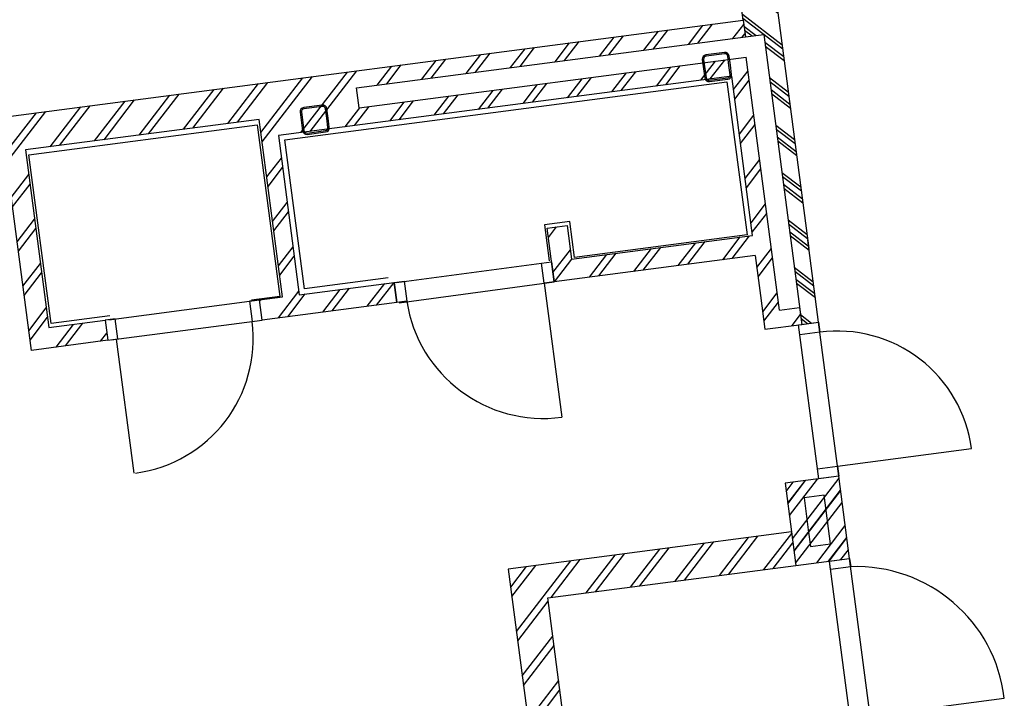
# Model space of a CAD drawing. Header units: metres. Extents: x 118125 to 118320, y 454784 to 455719.
# Tile 13 of 28: x 118274 to 118280, y 455183 to 455187. Entities that reach past the tile are written whole.
import ezdxf

# ---------------------------------------------------------------- set-up
doc = ezdxf.new("R2010")
doc.units = ezdxf.units.M
doc.header["$LTSCALE"] = 0.5
doc.layers.add('_gebouwen', color=7, linetype='Continuous')
doc.layers.add('ZU_N_D_EB00--F-METSELWERK~-_-----', color=7, linetype='Continuous')

# ---------------------------------------------------------------- blocks, each defined once
blk = doc.blocks.new('A$C06DD79C7')
at = {"layer": 'ZU_N_D_EB00--F-METSELWERK~-_-----'}
h = blk.add_hatch(dxfattribs=at)
h.set_pattern_fill('T,_O', color=256, scale=60, angle=89.99999999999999)
h.set_pattern_definition([(135, (5294.999999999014, -18230.36631770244), (-132.5825214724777, -132.5825214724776), [])])
h.paths.add_polyline_path([(4939.999999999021, -16417.23519108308), (4939.999999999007, -16080.73263540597), (5999.999999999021, -16080.73263540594), (5999.999999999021, -17474.99999999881), (4939.999999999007, -17474.99999999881), (4939.999999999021, -17337.23519108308), (4819.999999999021, -17337.23519108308), (4819.999999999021, -18140.73263540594), (4939.999999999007, -18140.73263540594), (4939.999999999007, -17574.99999999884), (5889.999999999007, -17574.99999999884), (5889.999999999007, -20279.9999999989), (4939.999999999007, -20279.9999999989), (4939.999999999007, -19199.99999999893), (5139.999999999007, -19199.9999999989), (5139.999999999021, -19079.99999999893), (4819.999999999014, -19079.99999999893), (4819.999999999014, -20279.99999999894), (4579.999999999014, -20279.9999999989), (4379.999999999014, -20279.9999999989), (4379.999999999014, -20499.9999999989), (4479.999999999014, -20499.9999999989), (4479.999999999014, -20379.9999999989), (5989.999999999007, -20379.9999999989), (5989.999999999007, -18069.99999999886), (6109.999999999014, -18069.99999999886), (6109.999999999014, -20389.99999999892), (6209.999999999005, -20389.99999999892), (6209.999999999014, -15960.73263540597), (4819.999999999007, -15960.73263540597), (4819.999999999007, -16417.23519108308)])
h = blk.add_hatch(dxfattribs=at)
h.set_pattern_fill('T,_O', color=256, scale=60, angle=89.99999999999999)
h.set_pattern_definition([(135, (1639.999999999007, -19079.99999999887), (-132.5825214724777, -132.5825214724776), [])])
h.paths.add_polyline_path([(109.9999999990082, -20119.99999999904), (209.9999999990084, -20119.99999999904), (209.9999999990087, -18799.99999999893), (1429.999999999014, -18799.99999999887), (1429.999999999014, -20279.9999999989), (1629.999999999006, -20279.9999999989), (1629.999999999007, -18799.99999999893), (2969.999999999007, -18799.9999999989), (2969.999999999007, -20279.9999999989), (3169.999999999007, -20279.9999999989), (3169.999999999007, -18589.99999999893), (209.9999999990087, -18589.9999999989), (209.9999999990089, -17879.99999999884), (109.9999999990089, -17879.99999999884), (109.9999999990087, -18599.9999999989)])
h = blk.add_hatch(dxfattribs=at)
h.set_pattern_fill('10300013,O', color=256, scale=100000, angle=360)
h.set_pattern_definition([(135.0000000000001, (3214.99999999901, -20439.9999999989), (-141.4213562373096, -141.4213562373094), []), (135.0000000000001, (3144.28999999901, -20439.9999999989), (-141.4213562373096, -141.4213562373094), [])])
h.paths.add_polyline_path([(3460.000000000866, -20280.00000003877), (3170.00000000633, -20280.00000002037), (2970.000000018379, -20280.00000003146), (2970.000000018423, -20600.00000001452), (3460.000000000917, -20600.0000000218)])
h = blk.add_hatch(dxfattribs=at)
h.set_pattern_fill('10300013,O', color=256, scale=100000, angle=89.99999999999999)
h.set_pattern_definition([(225, (5479.721759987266, -20494.99999999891), (141.4213562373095, -141.4213562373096), []), (225, (5479.721759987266, -20565.70999999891), (141.4213562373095, -141.4213562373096), [])])
h.paths.add_polyline_path([(6209.999999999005, -20389.99999999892), (6109.999999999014, -20389.99999999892), (6109.999999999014, -20499.9999999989), (4379.999999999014, -20499.9999999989), (4379.999999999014, -20599.9999999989), (4869.999999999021, -20599.9999999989), (6579.443519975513, -20599.9999999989), (6579.443519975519, -20389.99999999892)])
for p, q in [((4819.999999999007, -16417.23519108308), (4819.999999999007, -15960.73263540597)), ((4819.999999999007, -15960.73263540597), (6209.999999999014, -15960.73263540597)), ((6209.999999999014, -15960.73263540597), (6209.999999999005, -20389.99999999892)), ((5999.999999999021, -16080.73263540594), (4939.999999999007, -16080.73263540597)), ((4939.999999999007, -16080.73263540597), (4939.999999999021, -16417.23519108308)), ((5999.999999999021, -17474.99999999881), (5999.999999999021, -16080.73263540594)), ((4939.999999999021, -16417.23519108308), (4819.999999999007, -16417.23519108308)), ((4939.999999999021, -16417.23519108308), (4939.999999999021, -16417.23519108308)), ((4819.999999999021, -16467.23519108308), (4019.999999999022, -16467.23519108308)), ((4819.999999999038, -16437.74775042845), (4819.99999999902, -17337.23519108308)), ((4939.999999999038, -16437.74775042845), (4939.999999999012, -17337.23519108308)), ((4819.999999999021, -18140.73263540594), (4819.999999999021, -17337.23519108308)), ((4819.999999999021, -17337.23519108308), (4939.999999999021, -17337.23519108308)), ((4939.999999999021, -17337.23519108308), (4939.999999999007, -17474.99999999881)), ((4939.999999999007, -17474.99999999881), (5999.999999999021, -17474.99999999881)), ((5889.999999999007, -17574.99999999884), (4939.999999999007, -17574.99999999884)), ((4939.999999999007, -17574.99999999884), (4939.999999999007, -18140.73263540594)), ((5889.999999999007, -20279.9999999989), (5889.999999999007, -17574.99999999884)), ((5989.999999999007, -18069.99999999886), (6109.999999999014, -18069.99999999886)), ((5989.999999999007, -18069.99999999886), (5989.999999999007, -20379.9999999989)), ((6109.999999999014, -18069.99999999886), (6109.999999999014, -20389.99999999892)), ((4816.58288862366, -18154.40699179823), (4819.999999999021, -19079.99999999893)), ((4939.999999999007, -18140.73263540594), (4819.999999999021, -18140.73263540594)), ((4936.58288862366, -18154.40699179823), (4939.999999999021, -19079.99999999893)), ((3169.999999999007, -18589.99999999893), (209.9999999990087, -18589.9999999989)), ((3169.999999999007, -20279.9999999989), (3169.999999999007, -18589.99999999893)), ((1629.999999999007, -18799.99999999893), (2969.999999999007, -18799.9999999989)), ((2969.999999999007, -18799.9999999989), (2969.999999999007, -20279.99999999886)), ((4819.999999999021, -19019.99999999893), (4019.999999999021, -19019.99999999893)), ((4819.999999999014, -20279.99999999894), (4819.999999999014, -19079.99999999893)), ((4819.999999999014, -19079.99999999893), (5139.999999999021, -19079.99999999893)), ((5139.999999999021, -19079.99999999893), (5139.999999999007, -19199.9999999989)), ((5139.999999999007, -19199.9999999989), (4939.999999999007, -19199.99999999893)), ((4939.999999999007, -19199.99999999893), (4939.999999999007, -20279.9999999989)), ((3169.999999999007, -20279.9999999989), (2969.999999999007, -20279.9999999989)), ((2969.999999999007, -20279.9999999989), (2969.999999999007, -20279.9999999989)), ((2969.999999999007, -20279.99999999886), (2969.999999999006, -20599.9999999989)), ((3169.999999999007, -20279.9999999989), (2969.999999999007, -20279.9999999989)), ((3459.999999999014, -20279.99999999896), (3169.999999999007, -20279.9999999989)), ((3459.999999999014, -20599.9999999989), (3459.999999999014, -20279.99999999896)), ((4939.999999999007, -20279.9999999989), (5889.999999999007, -20279.9999999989)), ((4479.999999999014, -20379.9999999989), (5989.999999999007, -20379.9999999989)), ((4479.999999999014, -20379.9999999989), (4479.999999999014, -20499.9999999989)), ((6109.999999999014, -20389.99999999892), (6109.999999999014, -20499.9999999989)), ((6209.999999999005, -20389.99999999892), (6109.999999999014, -20389.99999999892)), ((6209.999999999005, -20389.99999999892), (6109.999999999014, -20389.99999999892)), ((6209.999999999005, -20389.99999999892), (6579.443519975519, -20389.99999999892)), ((1969.999999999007, -20479.9999999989), (2969.999999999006, -20479.9999999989)), ((3459.999999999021, -20479.9999999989), (4379.999999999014, -20479.9999999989)), ((4479.999999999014, -20499.9999999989), (4379.999999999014, -20499.9999999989)), ((6109.999999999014, -20499.9999999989), (4379.999999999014, -20499.9999999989)), ((1969.999999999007, -20599.9999999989), (2969.999999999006, -20599.9999999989)), ((2029.999999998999, -20599.9999999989), (2029.999999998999, -21399.9999999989)), ((2969.999999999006, -20599.9999999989), (3459.999999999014, -20599.9999999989)), ((3459.999999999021, -20599.9999999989), (4379.999999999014, -20599.9999999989)), ((3519.999999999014, -20599.9999999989), (3519.999999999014, -21399.9999999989)), ((6579.443519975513, -20599.9999999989), (4819.999999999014, -20599.9999999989))]:
    blk.add_line(p, q, dxfattribs=at)
for points in [[(4961.701797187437, -16447.16152381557), (4961.701797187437, -16097.26366175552), (5969.844340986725, -16097.26366175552), (5969.844340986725, -17459.31319173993), (4945.805427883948, -17459.31319173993), (4945.805427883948, -17290.09702890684)], [(4970.830491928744, -18109.17577104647), (4970.830491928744, -17610.40549260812), (5861.024851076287, -17610.40549260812), (5861.024851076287, -20247.59078284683), (4946.986103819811, -20247.59078284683), (4946.986103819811, -19217.89746224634), (5161.586426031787, -19217.89746224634), (5161.586426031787, -19066.80542695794), (4946.986103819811, -19066.80542695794)], [(4819.999999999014, -20279.99999999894), (4579.999999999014, -20279.9999999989), (4379.999999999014, -20279.9999999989), (4379.999999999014, -20279.9999999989), (4379.999999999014, -20499.9999999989)], [(4379.999999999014, -20499.9999999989), (4379.999999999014, -20599.9999999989), (4869.999999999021, -20599.9999999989)]]:
    blk.add_lwpolyline(points, dxfattribs=at)
for points in [[(4819.999999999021, -16477.23519108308), (4939.999999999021, -16477.23519108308), (4939.999999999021, -16417.23519108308), (4819.999999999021, -16417.23519108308)], [(4819.999999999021, -17337.23519108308), (4939.999999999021, -17337.23519108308), (4939.999999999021, -17277.23519108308), (4819.999999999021, -17277.23519108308)], [(4939.999999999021, -18200.73263540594), (4819.999999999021, -18200.73263540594), (4819.999999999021, -18140.73263540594), (4939.999999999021, -18140.73263540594)], [(4939.999999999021, -19079.99999999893), (4819.999999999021, -19079.99999999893), (4819.999999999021, -19019.99999999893), (4939.999999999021, -19019.99999999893)], [(3069.999999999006, -20379.9999999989), (3069.999999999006, -20499.9999999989), (3359.999999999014, -20499.9999999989), (3359.999999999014, -20379.99999999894), (3169.999999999, -20379.9999999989)], [(2969.999999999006, -20479.9999999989), (2969.999999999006, -20599.9999999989), (2919.999999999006, -20599.9999999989), (2919.999999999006, -20479.9999999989)], [(3519.999999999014, -20479.9999999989), (3519.999999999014, -20599.9999999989), (3459.999999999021, -20599.9999999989), (3459.999999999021, -20479.9999999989)], [(4379.999999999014, -20479.9999999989), (4379.999999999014, -20599.9999999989), (4319.999999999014, -20599.9999999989), (4319.999999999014, -20479.9999999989)]]:
    blk.add_lwpolyline(points, close=True, dxfattribs=at)
at = {"layer": 'ZU_N_D_EB00--F-METSELWERK~-_-----', "flags": 128}
for points in [[(5955.000000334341, -17879.99999999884), (6010.000000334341, -17879.99999999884, 0.414213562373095), (6035.000000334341, -17854.99999999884), (6035.000000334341, -17744.99999999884, 0.414213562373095), (6010.000000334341, -17719.99999999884), (5900.000000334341, -17719.99999999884, 0.414213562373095), (5875.000000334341, -17744.99999999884), (5875.000000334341, -17854.99999999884, 0.414213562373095), (5900.000000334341, -17879.99999999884)], [(5955.000000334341, -17871.99999999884), (6010.000000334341, -17871.99999999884, 0.414213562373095), (6027.000000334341, -17854.99999999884), (6027.000000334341, -17744.99999999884, 0.414213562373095), (6010.000000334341, -17727.99999999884), (5900.000000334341, -17727.99999999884, 0.414213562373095), (5883.000000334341, -17744.99999999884), (5883.000000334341, -17854.99999999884, 0.414213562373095), (5900.000000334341, -17871.99999999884)], [(5955.000000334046, -20279.99999999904), (6010.000000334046, -20279.99999999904, 0.414213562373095), (6035.000000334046, -20254.99999999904), (6035.000000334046, -20144.99999999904, 0.414213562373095), (6010.000000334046, -20119.99999999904), (5900.000000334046, -20119.99999999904, 0.414213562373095), (5875.000000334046, -20144.99999999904), (5875.000000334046, -20254.99999999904, 0.414213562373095), (5900.000000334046, -20279.99999999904)], [(5955.000000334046, -20271.99999999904), (6010.000000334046, -20271.99999999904, 0.414213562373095), (6027.000000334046, -20254.99999999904), (6027.000000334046, -20144.99999999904, 0.414213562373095), (6010.000000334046, -20127.99999999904), (5900.000000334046, -20127.99999999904, 0.414213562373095), (5883.000000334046, -20144.99999999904), (5883.000000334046, -20254.99999999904, 0.414213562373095), (5900.000000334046, -20271.99999999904)]]:
    blk.add_lwpolyline(points, format="xyb", close=True, dxfattribs=at)
at = {"layer": 'ZU_N_D_EB00--F-METSELWERK~-_-----'}
for centre, radius, start, end in [((4819.999999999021, -16477.23519108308), 800, 180, 270), ((4836.638988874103, -19017.20687489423), 816.6437654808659, 91.16747332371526, 180.1959662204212), ((2042.594694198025, -20518.94909729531), 881.1409191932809, 269.1810079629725, 354.7222421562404), ((3519.999999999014, -20599.9999999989), 800, 270, 0)]:
    blk.add_arc(centre, radius, start, end, dxfattribs=at)

msp = doc.modelspace()

# ---------------------------------------------------------------- hatches: boundary and pattern name
at = {"layer": '_gebouwen'}
h = msp.add_hatch(dxfattribs=at)
h.set_pattern_fill('10300013,O', color=256, scale=99.75393699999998, angle=187.4698759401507)
h.set_pattern_definition([(322.4698759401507, (118278.5306079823, 455186.3349052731), (0.1215358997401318, 0.1582163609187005), []), (322.4698759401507, (118278.6005453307, 455186.3440752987), (0.1215358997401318, 0.1582163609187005), [])])
h.paths.add_polyline_path([(118278.3320491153, 455187.0435872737), (118278.3450175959, 455186.9446799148), (118278.4538156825, 455186.9589452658), (118278.6781707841, 455185.2478479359), (118278.7770781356, 455185.2608164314), (118278.7135324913, 455185.7454624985), (118278.4918432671, 455187.4362279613), (118278.284137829, 455187.4089941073)])
h = msp.add_hatch(dxfattribs=at)
h.set_pattern_fill('T,_O', color=256, scale=0.05985236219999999, angle=187.4698759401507)
h.set_pattern_definition([(232.4698759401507, (118276.3146741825, 455185.8585128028), (0.1483278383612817, -0.1139399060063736), [])])
h.paths.add_polyline_path([(118274.5673922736, 455185.27225574), (118274.234566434, 455185.2286164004), (118274.097100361, 455186.2770344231), (118275.4761333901, 455186.4578500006), (118275.6135995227, 455185.4094319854), (118275.4773399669, 455185.3915659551), (118275.4929021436, 455185.2728771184), (118276.2876202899, 455185.377078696), (118276.2720580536, 455185.4957675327), (118275.7125068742, 455185.4224004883), (118275.5893061, 455186.3620204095), (118278.2647502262, 455186.7128183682), (118278.3879509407, 455185.773198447), (118277.319751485, 455185.6331386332), (118277.2938144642, 455185.830953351), (118277.1751256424, 455185.815391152), (118277.2166248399, 455185.4988875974), (118278.4035131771, 455185.6545096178), (118278.4346375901, 455185.4171319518), (118278.4605745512, 455185.2193172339), (118278.6781707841, 455185.2478479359), (118278.6652022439, 455185.3467552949), (118278.5465134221, 455185.3311930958), (118278.3506890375, 455186.82469423), (118276.0659290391, 455186.5251218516), (118276.0503668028, 455186.6438106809), (118278.3450175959, 455186.9446799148), (118278.3320491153, 455187.0435872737), (118273.9511776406, 455186.4691776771), (118274.1314398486, 455185.0943653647), (118274.5829544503, 455185.1535669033)])
h = msp.add_hatch(dxfattribs=at)
h.set_pattern_fill('10300013,O', color=256, scale=99.75393699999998, angle=457.4698759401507)
h.set_pattern_definition([(232.4698759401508, (118278.7699093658, 455184.0877960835), (0.1582163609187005, -0.1215358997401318), []), (232.4698759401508, (118278.7790794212, 455184.0178586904), (0.1582163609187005, -0.1215358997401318), [])])
h.paths.add_polyline_path([(118278.5798848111, 455184.3093695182), (118278.6174934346, 455184.0225381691), (118278.6434304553, 455183.8247234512), (118278.9599339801, 455183.8662226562), (118278.8963883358, 455184.3508687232)])
h = msp.add_hatch(dxfattribs=at)
h.set_pattern_fill('T,_O', color=256, scale=0.05985236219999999, angle=187.4698759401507)
h.set_pattern_definition([(232.4698759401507, (118277.6290231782, 455182.3536335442), (0.1483278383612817, -0.1139399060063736), [])])
h.paths.add_polyline_path([(118278.8560777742, 455180.9752233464), (118278.8431092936, 455181.0741307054), (118277.5375321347, 455180.902946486), (118277.3793164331, 455182.1096162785), (118278.8431453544, 455182.3015501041), (118278.8172083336, 455182.499364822), (118277.3533794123, 455182.3074310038), (118277.179601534, 455183.6327896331), (118278.6434304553, 455183.8247234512), (118278.6174934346, 455184.0225381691), (118276.9459590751, 455183.803370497), (118277.3298266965, 455180.875712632), (118276.6275844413, 455180.7836362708), (118276.6405529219, 455180.6847289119), (118277.3526859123, 455180.7781021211)])

# ---------------------------------------------------------------- linework, layer by layer
for p, q in [((118278.4918432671, 455187.4362279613), (118278.7200167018, 455185.6960088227)), ((118278.3320491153, 455187.0435872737), (118278.284137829, 455187.4089941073)), ((118273.9511776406, 455186.4691776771), (118278.3320491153, 455187.0435872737)), ((118278.3320491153, 455187.0435872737), (118278.3450175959, 455186.9446799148)), ((118278.3320491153, 455187.0435872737), (118278.3450175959, 455186.9446799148)), ((118276.0503668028, 455186.6438106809), (118278.3450175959, 455186.9446799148)), ((118278.3450175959, 455186.9446799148), (118278.4538156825, 455186.9589452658)), ((118278.4538156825, 455186.9589452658), (118278.6781707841, 455185.2478479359)), ((118276.0659290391, 455186.5251218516), (118278.3506890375, 455186.82469423)), ((118278.5465134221, 455185.3311930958), (118278.3506890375, 455186.82469423)), ((118278.2647502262, 455186.7128183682), (118275.5893061, 455186.3620204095)), ((118278.3879509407, 455185.773198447), (118278.2647502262, 455186.7128183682)), ((118276.0659290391, 455186.5251218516), (118276.0503668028, 455186.6438106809)), ((118274.1314398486, 455185.0943653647), (118273.9511776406, 455186.4691776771)), ((118275.4761333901, 455186.4578500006), (118274.097100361, 455186.2770344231)), ((118275.6135995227, 455185.4094319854), (118275.4761333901, 455186.4578500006)), ((118275.5893061, 455186.3620204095), (118275.7125068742, 455185.4224004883)), ((118274.097100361, 455186.2770344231), (118274.234566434, 455185.2286164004)), ((118277.1751256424, 455185.815391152), (118277.2938144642, 455185.830953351)), ((118277.2166248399, 455185.4988875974), (118277.1751256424, 455185.815391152)), ((118277.2938144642, 455185.830953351), (118277.319751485, 455185.6331386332)), ((118277.319751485, 455185.6331386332), (118278.3879509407, 455185.773198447)), ((118278.4035131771, 455185.6545096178), (118277.2166248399, 455185.4988875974)), ((118276.2860261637, 455185.494161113), (118277.2010626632, 455185.6175764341)), ((118275.7125068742, 455185.4224004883), (118276.2720580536, 455185.4957675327)), ((118276.2720580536, 455185.4957675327), (118276.2876202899, 455185.377078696)), ((118276.3015884, 455185.3754722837), (118277.2166248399, 455185.4988875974)), ((118277.157280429, 455185.4911065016), (118277.2610284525, 455184.6998476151)), ((118275.4773399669, 455185.3915659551), (118275.6135995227, 455185.4094319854)), ((118274.5876806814, 455185.2749159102), (118275.4773399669, 455185.3915659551)), ((118275.4929021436, 455185.2728771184), (118275.4773399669, 455185.3915659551)), ((118276.2876202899, 455185.377078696), (118275.4929021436, 455185.2728771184)), ((118278.5465134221, 455185.3311930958), (118278.6652022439, 455185.3467552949)), ((118278.6652022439, 455185.3467552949), (118278.6781707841, 455185.2478479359)), ((118274.234566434, 455185.2286164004), (118274.5673922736, 455185.27225574)), ((118274.5673922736, 455185.27225574), (118274.5673922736, 455185.27225574)), ((118274.5673922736, 455185.27225574), (118274.5829544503, 455185.1535669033)), ((118274.6032428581, 455185.1562270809), (118275.4929021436, 455185.2728771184)), ((118278.777699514, 455184.3353065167), (118278.6583893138, 455185.2452542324)), ((118278.8963883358, 455184.3508687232), (118278.7770781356, 455185.2608164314)), ((118274.5829544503, 455185.1535669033), (118274.1314398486, 455185.0943653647)), ((118274.632408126, 455185.1600511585), (118274.7361561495, 455184.368792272)), ((118278.8886072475, 455184.4102131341), (118279.679866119, 455184.5139611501)), ((118278.8963883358, 455184.3508687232), (118278.5798847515, 455184.3093695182)), ((118278.5798847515, 455184.3093695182), (118278.6174934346, 455184.0225381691)), ((118278.9599339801, 455183.8662226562), (118278.8963883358, 455184.3508687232)), ((118278.6174934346, 455184.0225381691), (118276.9459590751, 455183.803370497)), ((118278.6174934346, 455184.0225381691), (118278.6434304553, 455183.8247234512)), ((118278.6174934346, 455184.0225381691), (118278.6434304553, 455183.8247234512)), ((118278.6434304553, 455183.8247234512), (118278.9599339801, 455183.8662226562)), ((118278.970930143, 455182.8615868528), (118278.8412451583, 455183.8506604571)), ((118279.0896190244, 455182.8771490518), (118278.9599339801, 455183.8662226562)), ((118276.9459590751, 455183.803370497), (118277.3298266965, 455180.875712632)), ((118277.179601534, 455183.6327896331), (118278.6434304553, 455183.8247234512)), ((118278.6434304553, 455183.8247234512), (118278.6434304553, 455183.8247234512)), ((118277.3533794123, 455182.3074310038), (118277.179601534, 455183.6327896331))]:
    msp.add_line(p, q, dxfattribs=at)
for points in [[(118276.2368477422, 455185.5221687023), (118275.7435272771, 455185.4574856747), (118275.6280823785, 455186.3379534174), (118278.2364527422, 455186.6799568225), (118278.3549898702, 455185.775905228), (118277.3365473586, 455185.6423694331), (118277.3087169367, 455185.8546249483), (118277.1592758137, 455185.835030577), (118277.1871062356, 455185.6227750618)], [(118274.59417723, 455185.2976014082), (118274.2481024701, 455185.2522248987), (118274.1173614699, 455186.2493520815), (118275.4645287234, 455186.4259894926), (118275.5973312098, 455185.4131396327), (118275.4299639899, 455185.3911948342)], [(118278.6781707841, 455185.2478479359), (118278.7770781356, 455185.2608164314), (118278.7135324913, 455185.7454624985)], [(118278.4035131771, 455185.6545096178), (118278.4346375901, 455185.4171319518), (118278.4605745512, 455185.2193172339), (118278.4605745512, 455185.2193172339), (118278.6781707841, 455185.2478479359)]]:
    msp.add_lwpolyline(points, dxfattribs=at)
for points in [[(118277.2010626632, 455185.6175764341), (118277.2166248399, 455185.4988875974), (118277.157280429, 455185.4911065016), (118277.1417181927, 455185.6097953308)], [(118276.3314025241, 455185.5035486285), (118276.3469647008, 455185.3848597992), (118276.2876202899, 455185.377078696), (118276.2720580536, 455185.4957675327)], [(118275.4929021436, 455185.2728771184), (118275.4773399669, 455185.3915659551), (118275.417995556, 455185.3837848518), (118275.4335577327, 455185.2650960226)], [(118274.6422988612, 455185.1613480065), (118274.6267366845, 455185.2800368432), (118274.5673922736, 455185.27225574), (118274.5829544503, 455185.1535669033)], [(118278.6583893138, 455185.2452542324), (118278.7770781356, 455185.2608164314), (118278.784859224, 455185.2014720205), (118278.6661704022, 455185.185909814)], [(118278.7699184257, 455184.394650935), (118278.8886072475, 455184.4102131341), (118278.8963883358, 455184.3508687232), (118278.777699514, 455184.3353065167)], [(118278.7293693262, 455183.9365993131), (118278.848058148, 455183.9521615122), (118278.8104494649, 455184.2389928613), (118278.6917606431, 455184.2234306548), (118278.7164007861, 455184.0355066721)], [(118278.8412451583, 455183.8506604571), (118278.9599339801, 455183.8662226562), (118278.9664182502, 455183.816768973), (118278.8477294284, 455183.8012067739)]]:
    msp.add_lwpolyline(points, close=True, dxfattribs=at)
for centre, radius, start, end in [((118277.152360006, 455185.5072014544), 0.8146343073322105, 188.6373298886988, 277.6641538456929), ((118274.6422988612, 455185.1613480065), 0.7980314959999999, 277.4707251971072, 7.469820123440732), ((118278.8886072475, 455184.4102131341), 0.7980314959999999, 7.469820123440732, 97.47072519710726), ((118279.0000392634, 455182.9384394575), 0.8789727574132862, 6.651109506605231, 92.19159417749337)]:
    msp.add_arc(centre, radius, start, end, dxfattribs=at)

# ---------------------------------------------------------------- block references
at = {"layer": '_gebouwen', "xscale": 0.0009975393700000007, "yscale": 0.0009975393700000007, "zscale": 0.0009975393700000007, "rotation": 97.46987594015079}
msp.add_blockref('A$C06DD79C7', (118258.9701822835, 455178.2571627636), dxfattribs=at)

doc.saveas('drawing.dxf')
